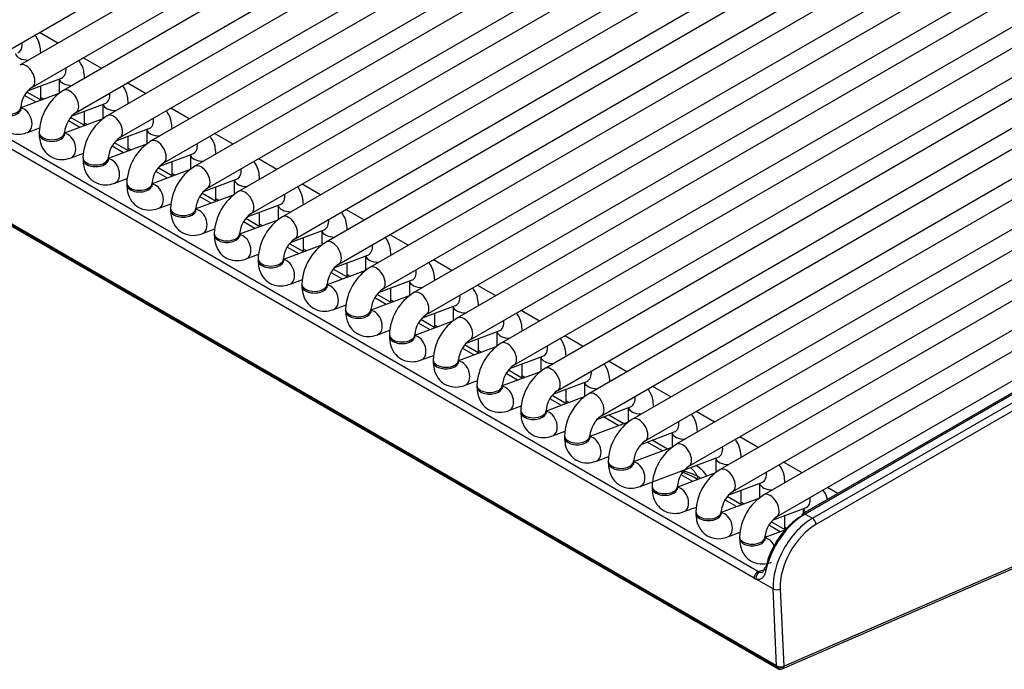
# Model space of a CAD drawing. Header units: millimetres. Extents: x 0 to 287, y 0 to 200.
# Tile 32 of 47: x 214 to 224, y 91 to 97. Entities that reach past the tile are written whole.
import ezdxf

# ---------------------------------------------------------------- set-up
doc = ezdxf.new("R2010")
doc.units = ezdxf.units.MM
doc.layers.add('130.652_BW4C_CTM', color=7, linetype='Continuous')
doc.layers.add('Standard', color=7, linetype='Continuous')

# ---------------------------------------------------------------- blocks, each defined once
blk = doc.blocks.new('SE3')
at = {"layer": '130.652_BW4C_CTM', "color": 7, "linetype": 'Continuous'}
for p, q in [((221.8791, 90.7358), (199.3224, 103.7589)), ((199.3234, 103.7494), (221.8801, 90.7263)), ((199.3335, 103.7314), (221.8902, 90.7083)), ((214.1014, 96.6961), (222.1795, 101.3599)), ((222.1849, 101.1528), (214.4085, 96.6631)), ((214.5335, 96.4466), (222.3025, 100.932)), ((222.4845, 100.8269), (214.8405, 96.4137)), ((214.9655, 96.1972), (222.7345, 100.6826)), ((225.6904, 100.6823), (216.5687, 95.4159)), ((222.9166, 100.5775), (215.2726, 96.1642)), ((215.3976, 95.9477), (223.248, 100.4802)), ((216.6937, 95.1994), (225.8154, 100.4658)), ((226.1224, 100.4329), (217.0007, 95.1665)), ((223.4193, 100.3689), (215.7046, 95.9148)), ((215.8296, 95.6983), (223.6693, 100.2246)), ((217.1257, 94.95), (226.2474, 100.2164)), ((223.8514, 100.1194), (216.1366, 95.6654)), ((226.5545, 100.1834), (217.4328, 94.917)), ((216.2616, 95.4489), (224.1054, 99.9774)), ((217.5578, 94.7005), (226.6795, 99.9669)), ((226.9865, 99.934), (217.8648, 94.6676)), ((217.9898, 94.4511), (227.1115, 99.7175)), ((227.4185, 99.6846), (218.2969, 94.4182)), ((218.4219, 94.2017), (227.5435, 99.4681)), ((227.8506, 99.4351), (218.7289, 94.1687)), ((218.8539, 93.9522), (227.9756, 99.2186)), ((228.2826, 99.1857), (219.1609, 93.9193)), ((219.2859, 93.7028), (228.4076, 98.9692)), ((228.6465, 98.8969), (219.593, 93.6698)), ((219.718, 93.4533), (228.654, 98.6126)), ((228.6595, 98.4055), (220.025, 93.4204)), ((220.15, 93.2039), (228.667, 98.1212)), ((228.6725, 97.9141), (220.4571, 93.171)), ((220.5821, 92.9545), (228.68, 97.6298)), ((228.687, 97.4236), (220.8891, 92.9215)), ((214.7856, 96.8809), (214.6036, 96.986)), ((221.0141, 92.705), (228.5583, 97.0606)), ((228.6397, 96.8975), (221.3212, 92.6721)), ((212.7653, 96.8267), (221.7007, 91.6679)), ((221.6563, 91.6006), (212.7208, 96.7595)), ((214.6158, 96.7828), (214.6158, 96.7851)), ((215.2177, 96.6314), (215.0356, 96.7365)), ((221.4462, 92.4556), (228.7647, 96.6809)), ((229.0718, 96.648), (221.7532, 92.4226)), ((214.4947, 96.4135), (214.8205, 96.5352)), ((214.7978, 96.5268), (214.7978, 96.3834)), ((215.0478, 96.5334), (215.0478, 96.5356)), ((214.6158, 96.3177), (214.6158, 96.4587)), ((215.6497, 96.382), (215.4677, 96.4871)), ((221.8782, 92.2061), (229.1968, 96.4315)), ((214.7958, 96.382), (214.4192, 96.2412)), ((214.5701, 96.2976), (214.4565, 96.3632)), ((214.6189, 96.3159), (214.4791, 96.3966)), ((214.6158, 96.3433), (214.6458, 96.3259)), ((214.4192, 96.2323), (214.4192, 96.2487)), ((214.9268, 96.164), (215.2525, 96.2858)), ((215.0478, 96.0683), (215.0478, 96.2093)), ((215.2299, 96.2773), (215.2299, 96.134)), ((215.4799, 96.2839), (215.4799, 96.2862)), ((216.0818, 96.1326), (215.8997, 96.2377)), ((229.1036, 96.2587), (222.1351, 92.2354)), ((229.1286, 96.2562), (222.1601, 92.233)), ((222.2321, 92.1914), (229.2005, 96.2147)), ((215.2279, 96.1326), (214.8512, 95.9918)), ((215.0022, 96.0482), (214.8886, 96.1138)), ((215.051, 96.0664), (214.9111, 96.1472)), ((229.2358, 96.1534), (222.2674, 92.1302)), ((214.484, 95.9986), (214.6063, 96.0443)), ((215.0478, 96.0938), (215.0778, 96.0765)), ((215.3588, 95.9146), (215.6846, 96.0364)), ((215.6619, 96.0279), (215.6619, 95.8845)), ((215.9119, 96.0345), (215.9119, 96.0368)), ((214.6012, 95.9992), (214.6012, 95.9829)), ((214.8512, 95.9829), (214.8512, 95.9992)), ((215.4799, 95.8188), (215.4799, 95.9598)), ((216.5138, 95.8831), (216.3318, 95.9882)), ((215.6599, 95.8831), (215.2833, 95.7424)), ((215.4342, 95.7988), (215.3206, 95.8644)), ((215.483, 95.817), (215.3432, 95.8978)), ((215.4799, 95.8444), (215.5099, 95.827)), ((214.9161, 95.7491), (215.0383, 95.7948)), ((215.0333, 95.7498), (215.0333, 95.7335)), ((215.2833, 95.7335), (215.2833, 95.7498)), ((215.7909, 95.6652), (216.1166, 95.7869)), ((216.0939, 95.7784), (216.0939, 95.6351)), ((216.3439, 95.785), (216.3439, 95.7873)), ((216.9459, 95.6337), (216.7638, 95.7388)), ((216.092, 95.6337), (215.7153, 95.4929)), ((215.9151, 95.5676), (215.7752, 95.6483)), ((215.9119, 95.5694), (215.9119, 95.7104)), ((215.3481, 95.4997), (215.4703, 95.5454)), ((215.8663, 95.5493), (215.7527, 95.6149)), ((215.9119, 95.5949), (215.9419, 95.5776)), ((216.2229, 95.4157), (216.5487, 95.5375)), ((216.526, 95.529), (216.526, 95.3856)), ((216.776, 95.5356), (216.776, 95.5379)), ((215.4653, 95.5004), (215.4653, 95.484)), ((215.7153, 95.484), (215.7153, 95.5004)), ((216.3439, 95.32), (216.3439, 95.461)), ((217.3779, 95.3842), (217.1959, 95.4893)), ((216.524, 95.3842), (216.1474, 95.2435)), ((216.2983, 95.2999), (216.1847, 95.3655)), ((216.3471, 95.3181), (216.2072, 95.3989)), ((216.3439, 95.3455), (216.374, 95.3282)), ((215.7802, 95.2503), (215.9024, 95.2959)), ((215.8974, 95.2509), (215.8974, 95.2346)), ((216.1474, 95.2346), (216.1474, 95.2509)), ((216.655, 95.1663), (216.9807, 95.288)), ((216.958, 95.2796), (216.958, 95.1362)), ((217.208, 95.2862), (217.208, 95.2884)), ((217.8099, 95.1348), (217.6279, 95.2399)), ((216.7792, 95.0687), (216.6393, 95.1494)), ((216.776, 95.0705), (216.776, 95.2115)), ((216.2122, 95.0008), (216.3344, 95.0465)), ((216.956, 95.1348), (216.5794, 94.994)), ((216.7304, 95.0504), (216.6167, 95.116)), ((216.776, 95.0961), (216.806, 95.0787)), ((217.087, 94.9169), (217.4128, 95.0386)), ((217.6401, 95.0367), (217.6401, 95.039)), ((216.3294, 95.0015), (216.3294, 94.9852)), ((216.5794, 94.9852), (216.5794, 95.0015)), ((217.208, 94.8211), (217.208, 94.9621)), ((217.3901, 95.0301), (217.3901, 94.8868)), ((218.242, 94.8854), (218.0599, 94.9905)), ((217.3881, 94.8854), (217.0115, 94.7446)), ((217.1624, 94.801), (217.0488, 94.8666)), ((217.2112, 94.8192), (217.0713, 94.9)), ((217.208, 94.8466), (217.2381, 94.8293)), ((216.6443, 94.7514), (216.7665, 94.7971)), ((216.7615, 94.752), (216.7615, 94.7357)), ((217.0115, 94.7357), (217.0115, 94.752)), ((217.519, 94.6674), (217.8448, 94.7892)), ((217.8221, 94.7807), (217.8221, 94.6373)), ((218.0721, 94.7873), (218.0721, 94.7896)), ((217.6432, 94.5698), (217.5034, 94.6506)), ((217.6401, 94.5716), (217.6401, 94.7126)), ((218.674, 94.6359), (218.492, 94.741)), ((217.8201, 94.6359), (217.4435, 94.4952)), ((217.5944, 94.5516), (217.4808, 94.6172)), ((217.6401, 94.5972), (217.6701, 94.5798)), ((217.0763, 94.5019), (217.1985, 94.5476)), ((217.1935, 94.5026), (217.1935, 94.4863)), ((217.4435, 94.4863), (217.4435, 94.5026)), ((217.9511, 94.418), (218.2768, 94.5397)), ((218.0721, 94.3222), (218.0721, 94.4632)), ((218.2542, 94.5312), (218.2542, 94.3879)), ((218.5042, 94.5378), (218.5042, 94.5401)), ((219.1061, 94.3865), (218.924, 94.4916)), ((218.2522, 94.3865), (217.8755, 94.2457)), ((218.0265, 94.3021), (217.9129, 94.3677)), ((218.0753, 94.3204), (217.9354, 94.4011)), ((217.5083, 94.2525), (217.6306, 94.2982)), ((218.0721, 94.3477), (218.1021, 94.3304)), ((218.3831, 94.1685), (218.7089, 94.2903)), ((218.6862, 94.2818), (218.6862, 94.1384)), ((218.9362, 94.2884), (218.9362, 94.2907)), ((217.6255, 94.2532), (217.6255, 94.2368)), ((217.8755, 94.2368), (217.8755, 94.2532)), ((218.5042, 94.0728), (218.5042, 94.2138)), ((219.5381, 94.137), (219.3561, 94.2421)), ((218.6842, 94.137), (218.3076, 93.9963)), ((218.4585, 94.0527), (218.3449, 94.1183)), ((218.5073, 94.0709), (218.3675, 94.1517)), ((218.5042, 94.0983), (218.5342, 94.081)), ((217.9404, 94.0031), (218.0626, 94.0487)), ((218.0576, 94.0037), (218.0576, 93.9874)), ((218.3076, 93.9874), (218.3076, 94.0037)), ((218.8152, 93.9191), (219.1409, 94.0408)), ((219.1182, 94.0324), (219.1182, 93.889)), ((219.3682, 94.039), (219.3682, 94.0412)), ((219.9701, 93.8876), (219.7881, 93.9927)), ((219.1163, 93.8876), (218.7396, 93.7468)), ((218.9394, 93.8215), (218.7995, 93.9022)), ((218.9362, 93.8233), (218.9362, 93.9643)), ((218.3724, 93.7536), (218.4946, 93.7993)), ((218.8906, 93.8032), (218.777, 93.8688)), ((218.9362, 93.8489), (218.9662, 93.8315)), ((219.2472, 93.6697), (219.573, 93.7914)), ((219.5503, 93.7829), (219.5503, 93.6396)), ((219.8003, 93.7895), (219.8003, 93.7918)), ((218.4896, 93.7543), (218.4896, 93.738)), ((218.7396, 93.738), (218.7396, 93.7543)), ((219.3682, 93.5739), (219.3682, 93.7149)), ((220.4022, 93.6382), (220.2201, 93.7433)), ((219.5483, 93.6382), (219.1717, 93.4974)), ((219.3226, 93.5538), (219.209, 93.6194)), ((219.3714, 93.572), (219.2315, 93.6528)), ((219.3682, 93.5994), (219.3983, 93.5821)), ((218.8045, 93.5042), (218.9267, 93.5499)), ((218.9217, 93.5048), (218.9217, 93.4885)), ((219.1717, 93.4885), (219.1717, 93.5048)), ((219.6792, 93.4202), (220.005, 93.542)), ((219.9823, 93.5335), (219.9823, 93.3901)), ((220.2323, 93.5401), (220.2323, 93.5424)), ((220.8342, 93.3887), (220.6522, 93.4938)), ((219.9803, 93.3887), (219.6037, 93.248)), ((219.8034, 93.3226), (219.6636, 93.4034)), ((219.8003, 93.3244), (219.8003, 93.4654)), ((219.2365, 93.2547), (219.3587, 93.3004)), ((219.7547, 93.3044), (219.641, 93.37)), ((219.8003, 93.35), (219.8303, 93.3326)), ((220.1113, 93.1708), (220.437, 93.2925)), ((220.6644, 93.2906), (220.6644, 93.2929)), ((219.3537, 93.2554), (219.3537, 93.2391)), ((219.6037, 93.2391), (219.6037, 93.2554)), ((220.321, 93.1051), (220.1696, 93.1926)), ((220.3698, 93.1234), (220.2234, 93.2079)), ((220.2323, 93.2027), (220.2323, 93.216)), ((220.4144, 93.284), (220.4144, 93.1407)), ((221.2663, 93.1393), (221.0842, 93.2444)), ((220.4124, 93.1393), (220.0357, 92.9985)), ((221.9352, 90.7057), (227.4243, 93.0966)), ((221.9506, 90.7311), (227.4397, 93.1221)), ((219.6685, 93.0053), (219.7908, 93.051)), ((219.7857, 93.006), (219.7857, 92.9896)), ((220.0357, 92.9896), (220.0357, 93.006)), ((220.5433, 92.9213), (220.8691, 93.0431)), ((220.8464, 93.0346), (220.8464, 92.8912)), ((221.0964, 93.0412), (221.0964, 93.0435)), ((220.7531, 92.8557), (220.6016, 92.9431)), ((220.8018, 92.8739), (220.6504, 92.9614)), ((220.6644, 92.9533), (220.6644, 92.9666)), ((221.6983, 92.8898), (221.5163, 92.9949)), ((220.8444, 92.8898), (220.4678, 92.7491)), ((220.1006, 92.7559), (220.2228, 92.8015)), ((220.2178, 92.7565), (220.2178, 92.7402)), ((220.4678, 92.7402), (220.4678, 92.7565)), ((220.5326, 92.5064), (221.3011, 92.7936)), ((221.0874, 92.7091), (221.0825, 92.7119)), ((221.0964, 92.7036), (221.0964, 92.7171)), ((221.2785, 92.7852), (221.2785, 92.6418)), ((221.5285, 92.7918), (221.5285, 92.794)), ((222.1304, 92.6404), (221.9483, 92.7455)), ((221.2765, 92.6404), (220.8998, 92.4996)), ((221.0508, 92.5561), (220.9372, 92.6216)), ((221.0996, 92.5743), (221.0776, 92.5869)), ((221.4074, 92.4225), (221.7332, 92.5442)), ((221.7105, 92.5357), (221.7105, 92.3924)), ((221.9605, 92.5423), (221.9605, 92.5446)), ((220.6498, 92.5071), (220.6498, 92.4908)), ((220.8998, 92.4908), (220.8998, 92.5071)), ((221.5285, 92.3267), (221.5285, 92.4677)), ((222.4835, 92.4365), (222.3804, 92.4961)), ((221.7085, 92.391), (221.3319, 92.2502)), ((221.4828, 92.3066), (221.3692, 92.3722)), ((221.5316, 92.3248), (221.3918, 92.4056)), ((221.5285, 92.3522), (221.5585, 92.3349)), ((220.9647, 92.257), (221.0869, 92.3027)), ((221.0819, 92.2576), (221.0819, 92.2413)), ((221.3319, 92.2413), (221.3319, 92.2576)), ((221.8395, 92.173), (222.1652, 92.2948)), ((222.1425, 92.2863), (222.1425, 92.2397)), ((222.1601, 92.233), (222.2321, 92.1914)), ((221.9149, 92.0572), (221.8012, 92.1228)), ((221.9619, 92.0764), (221.8238, 92.1562)), ((221.9605, 92.0772), (221.9605, 92.2182)), ((221.3967, 92.0075), (221.5189, 92.0532)), ((221.9598, 92.074), (221.7639, 92.0008)), ((221.9605, 92.1028), (221.9771, 92.0932)), ((221.5139, 92.0082), (221.5139, 91.9919)), ((221.7639, 91.9919), (221.7639, 92.0082)), ((221.7007, 91.6679), (221.7538, 91.6825)), ((221.8437, 91.4946), (221.6764, 91.5912)), ((221.8791, 90.7358), (221.8437, 91.4946)), ((221.9144, 91.4967), (221.9501, 90.7309)), ((221.8801, 90.7263), (221.8791, 90.7358)), ((221.9501, 90.7309), (221.9506, 90.7311))]:
    blk.add_line(p, q, dxfattribs=at)
for centre, radius, start, end in [((214.685, 96.2272), 0.2667, 124.62489, 175.37511), ((215.1132, 95.98), 0.5123, 122.15499, 177.845), ((215.117, 95.9777), 0.2667, 124.62489, 175.37511), ((215.5452, 95.7305), 0.5123, 122.15499, 177.845), ((215.5491, 95.7283), 0.2667, 124.62489, 175.37511), ((215.9772, 95.4811), 0.5123, 122.15499, 177.845), ((215.9811, 95.4789), 0.2667, 124.62489, 175.37511), ((216.4093, 95.2317), 0.5123, 122.15499, 177.845), ((216.4132, 95.2294), 0.2667, 124.62489, 175.37511), ((216.8413, 94.9822), 0.5123, 122.15499, 177.845), ((216.8452, 94.98), 0.2667, 124.62489, 175.37511), ((217.2734, 94.7328), 0.5123, 122.15499, 177.845), ((217.2772, 94.7305), 0.2667, 124.62489, 175.37511), ((217.7054, 94.4833), 0.5123, 122.15499, 177.845), ((217.7093, 94.4811), 0.2667, 124.62489, 175.37511), ((218.1375, 94.2339), 0.5123, 122.15499, 177.845), ((218.1413, 94.2317), 0.2667, 124.62489, 175.37511), ((218.5695, 93.9845), 0.5123, 122.15499, 177.845), ((218.5734, 93.9822), 0.2667, 124.62489, 175.37511), ((219.0015, 93.735), 0.5123, 122.15499, 177.845), ((219.0054, 93.7328), 0.2667, 124.62489, 175.37511), ((219.4336, 93.4856), 0.5123, 122.15499, 177.845), ((219.4375, 93.4833), 0.2667, 124.62489, 175.37511), ((219.8656, 93.2361), 0.5123, 122.15499, 177.845), ((219.8695, 93.2339), 0.2667, 124.62489, 175.37511), ((220.2977, 92.9867), 0.5123, 122.15499, 177.845), ((220.3015, 92.9845), 0.2667, 124.62489, 175.37511), ((220.7297, 92.7373), 0.5123, 122.15499, 177.845), ((220.7336, 92.735), 0.2667, 124.62489, 175.37511), ((221.1618, 92.4878), 0.5123, 122.15499, 177.845), ((220.9374, 92.4493), 0.3, 32.08862, 60), ((221.1656, 92.4856), 0.2667, 124.62489, 175.37511), ((221.5938, 92.2384), 0.5123, 122.15499, 177.845), ((220.973, 92.3839), 0.2552, 52.48731, 60.05028), ((221.5977, 92.2361), 0.2667, 124.62489, 175.37511), ((222.0258, 91.9889), 0.5123, 122.15499, 177.845), ((222.0297, 91.9867), 0.2667, 124.62489, 175.37511), ((221.9152, 90.7516), 0.05, 240, 293.53653)]:
    blk.add_arc(centre, radius, start, end, dxfattribs=at)
for centre, major_axis, ratio, start_param, end_param in [((214.3447, 96.9018), (-0.0438, 0.1171), 0.668835, 3.141593, 4.350834), ((214.4908, 96.7851), (0.125, 0), 0.57735, 3.260392, 4.744528), ((214.4908, 96.7851), (0.125, 0), 0.57735, 6.251047, 6.283185), ((214.471, 96.5549), (0.0625, -0.1083), 0.57735, 0.009956, 3.14127), ((214.7767, 96.6523), (-0.0438, 0.1171), 0.668835, 3.141593, 4.350834), ((214.9228, 96.5356), (0.125, 0), 0.57735, 3.260392, 4.744528), ((214.9228, 96.5356), (0.125, 0), 0.57735, 6.251047, 6.283185), ((214.903, 96.3054), (0.0625, -0.1083), 0.57735, 0.009956, 3.14127), ((215.2088, 96.4029), (-0.0438, 0.1171), 0.668835, 3.141593, 4.350834), ((214.2942, 96.2487), (0.125, 0), 0.57735, 3.142019, 6.273438), ((214.2942, 96.2323), (0.125, 0), 0.57735, 3.141593, 6.283185), ((214.4403, 96.1157), (-0.0438, 0.1171), 0.668835, 3.14151, 6.010802), ((215.3549, 96.2862), (0.125, 0), 0.57735, 3.260392, 4.744528), ((215.3549, 96.2862), (0.125, 0), 0.57735, 6.251047, 6.283185), ((215.3351, 96.056), (0.0625, -0.1083), 0.57735, 0.009956, 3.14127), ((215.6408, 96.1534), (-0.0438, 0.1171), 0.668835, 3.141593, 4.350834), ((215.7869, 96.0368), (0.125, 0), 0.57735, 3.260392, 4.744528), ((215.7869, 96.0368), (0.125, 0), 0.57735, 6.251047, 6.283185), ((214.7262, 95.9992), (0.125, 0), 0.57735, 3.142019, 6.273438), ((214.7262, 95.9829), (0.125, 0), 0.57735, 3.141593, 6.283185), ((214.8723, 95.8662), (-0.0438, 0.1171), 0.668835, 3.14151, 6.010802), ((215.7671, 95.8065), (0.0625, -0.1083), 0.57735, 0.009956, 3.14127), ((216.0729, 95.904), (-0.0438, 0.1171), 0.668835, 3.141593, 4.350834), ((215.1583, 95.7498), (0.125, 0), 0.57735, 3.142019, 6.273438), ((215.1583, 95.7335), (0.125, 0), 0.57735, 3.141593, 6.283185), ((215.3044, 95.6168), (-0.0438, 0.1171), 0.668835, 3.14151, 6.010802), ((216.2189, 95.7873), (0.125, 0), 0.57735, 3.260392, 4.744528), ((216.2189, 95.7873), (0.125, 0), 0.57735, 6.251047, 6.283185), ((216.1991, 95.5571), (0.0625, -0.1083), 0.57735, 0.009956, 3.14127), ((216.5049, 95.6546), (-0.0438, 0.1171), 0.668835, 3.141593, 4.350834), ((216.651, 95.5379), (0.125, 0), 0.57735, 3.260392, 4.744528), ((216.651, 95.5379), (0.125, 0), 0.57735, 6.251047, 6.283185), ((215.5903, 95.5004), (0.125, 0), 0.57735, 3.142019, 6.273438), ((215.5903, 95.484), (-0.125, 0), 0.57735, 0, 3.141593), ((215.7364, 95.3673), (-0.0438, 0.1171), 0.668835, 3.14151, 6.010802), ((216.6312, 95.3077), (0.0625, -0.1083), 0.57735, 0.009956, 3.14127), ((216.9369, 95.4051), (-0.0438, 0.1171), 0.668835, 3.141593, 4.350834), ((216.0224, 95.2509), (0.125, 0), 0.57735, 3.142019, 6.273438), ((216.0224, 95.2346), (-0.125, 0), 0.57735, 0, 3.141593), ((216.1684, 95.1179), (-0.0438, 0.1171), 0.668835, 3.14151, 6.010802), ((217.083, 95.2884), (0.125, 0), 0.57735, 3.260392, 4.744528), ((217.083, 95.2884), (0.125, 0), 0.57735, 6.251047, 6.283185), ((217.0632, 95.0582), (0.0625, -0.1083), 0.57735, 0.009956, 3.14127), ((217.369, 95.1557), (-0.0438, 0.1171), 0.668835, 3.141593, 4.350834), ((217.5151, 95.039), (0.125, 0), 0.57735, 6.251047, 6.283185), ((216.4544, 95.0015), (0.125, 0), 0.57735, 3.142019, 6.273438), ((216.4544, 94.9852), (-0.125, 0), 0.57735, 0, 3.141593), ((216.6005, 94.8685), (-0.0438, 0.1171), 0.668835, 3.14151, 6.010802), ((217.5151, 95.039), (0.125, 0), 0.57735, 3.260392, 4.744528), ((217.4953, 94.8088), (0.0625, -0.1083), 0.57735, 0.009956, 3.14127), ((217.801, 94.9062), (-0.0438, 0.1171), 0.668835, 3.141593, 4.350834), ((216.8865, 94.752), (0.125, 0), 0.57735, 3.142019, 6.273438), ((217.9471, 94.7896), (0.125, 0), 0.57735, 3.260392, 4.744528), ((217.9471, 94.7896), (0.125, 0), 0.57735, 6.251047, 6.283185), ((216.8865, 94.7357), (-0.125, 0), 0.57735, 0, 3.141593), ((217.0325, 94.619), (-0.0438, 0.1171), 0.668835, 3.14151, 6.010802), ((217.9273, 94.5593), (0.0625, -0.1083), 0.57735, 0.009956, 3.14127), ((218.2331, 94.6568), (-0.0438, 0.1171), 0.668835, 3.141593, 4.350834), ((217.3185, 94.5026), (0.125, 0), 0.57735, 3.142019, 6.273438), ((217.3185, 94.4863), (-0.125, 0), 0.57735, 0, 3.141593), ((217.4646, 94.3696), (-0.0438, 0.1171), 0.668835, 3.14151, 6.010802), ((218.3792, 94.5401), (0.125, 0), 0.57735, 3.260392, 4.744528), ((218.3792, 94.5401), (0.125, 0), 0.57735, 6.251047, 6.283185), ((218.3594, 94.3099), (0.0625, -0.1083), 0.57735, 0.009956, 3.14127), ((218.6651, 94.4074), (-0.0438, 0.1171), 0.668835, 3.141593, 4.350834), ((218.8112, 94.2907), (0.125, 0), 0.57735, 3.260392, 4.744528), ((218.8112, 94.2907), (0.125, 0), 0.57735, 6.251047, 6.283185), ((217.7505, 94.2532), (0.125, 0), 0.57735, 3.142019, 6.273438), ((217.7505, 94.2368), (-0.125, 0), 0.57735, 0, 3.141593), ((217.8966, 94.1201), (-0.0438, 0.1171), 0.668835, 3.14151, 6.010802), ((218.7914, 94.0605), (0.0625, -0.1083), 0.57735, 0.009956, 3.14127), ((219.0972, 94.1579), (-0.0438, 0.1171), 0.668835, 3.141593, 4.350834), ((218.1826, 94.0037), (0.125, 0), 0.57735, 3.142019, 6.273438), ((218.1826, 93.9874), (-0.125, 0), 0.57735, 0, 3.141593), ((218.3287, 93.8707), (-0.0438, 0.1171), 0.668835, 3.14151, 6.010802), ((219.2432, 94.0412), (0.125, 0), 0.57735, 3.260392, 4.744528), ((219.2432, 94.0412), (0.125, 0), 0.57735, 6.251047, 6.283185), ((219.2234, 93.811), (0.0625, -0.1083), 0.57735, 0.009956, 3.14127), ((219.5292, 93.9085), (-0.0438, 0.1171), 0.668835, 3.141593, 4.350834), ((219.6753, 93.7918), (0.125, 0), 0.57735, 3.260392, 4.744528), ((219.6753, 93.7918), (0.125, 0), 0.57735, 6.251047, 6.283185), ((218.6146, 93.7543), (0.125, 0), 0.57735, 3.142019, 6.273438), ((218.6146, 93.738), (-0.125, 0), 0.57735, 0, 3.141593), ((218.7607, 93.6213), (-0.0438, 0.1171), 0.668835, 3.14151, 6.010802), ((219.6555, 93.5616), (0.0625, -0.1083), 0.57735, 0.009956, 3.14127), ((219.9612, 93.6591), (-0.0438, 0.1171), 0.668835, 3.141593, 4.350834), ((219.0467, 93.5048), (0.125, 0), 0.57735, 3.142019, 6.273438), ((219.0467, 93.4885), (-0.125, 0), 0.57735, 0, 3.141593), ((219.1927, 93.3718), (-0.0438, 0.1171), 0.668835, 3.14151, 6.010802), ((220.1073, 93.5424), (0.125, 0), 0.57735, 3.260392, 4.744528), ((220.1073, 93.5424), (0.125, 0), 0.57735, 6.251047, 6.283185), ((220.0875, 93.3121), (0.0625, -0.1083), 0.57735, 0.009956, 3.14127), ((220.3933, 93.4096), (-0.0438, 0.1171), 0.668835, 3.141593, 4.350834), ((220.5394, 93.2929), (0.125, 0), 0.57735, 6.251047, 6.283185), ((219.4787, 93.2554), (0.125, 0), 0.57735, 3.142019, 6.273438), ((219.4787, 93.2391), (-0.125, 0), 0.57735, 0, 3.141593), ((219.6248, 93.1224), (-0.0438, 0.1171), 0.668835, 3.14151, 6.010802), ((220.0734, 92.9481), (-0.15, -0.2598), 0.57735, 3.141593, 3.175578), ((220.5394, 93.2929), (0.125, 0), 0.57735, 3.260392, 4.744528), ((220.5196, 93.0627), (0.0625, -0.1083), 0.57735, 0.009956, 3.14127), ((220.8253, 93.1602), (-0.0438, 0.1171), 0.668835, 3.141593, 4.350834), ((219.9107, 93.006), (0.125, 0), 0.57735, 3.142019, 6.273438), ((220.9714, 93.0435), (0.125, 0), 0.57735, 3.260392, 4.744528), ((220.9714, 93.0435), (0.125, 0), 0.57735, 6.251047, 6.283185), ((219.9107, 92.9896), (-0.125, 0), 0.57735, 0, 3.141593), ((220.0568, 92.8729), (-0.0438, 0.1171), 0.668835, 3.14151, 6.010802), ((220.9516, 92.8133), (0.0625, -0.1083), 0.57735, 0.009956, 3.14127), ((221.2574, 92.9107), (-0.0438, 0.1171), 0.668835, 3.141593, 4.350834), ((220.3428, 92.7565), (0.125, 0), 0.57735, 3.142019, 6.273438), ((220.3428, 92.7402), (-0.125, 0), 0.57735, 0, 3.141593), ((220.4889, 92.6235), (-0.0438, 0.1171), 0.668835, 3.14151, 6.010802), ((220.9374, 92.4493), (-0.15, -0.2598), 0.57735, 3.141593, 3.175007), ((221.4035, 92.794), (0.125, 0), 0.57735, 3.260392, 4.744528), ((221.4035, 92.794), (0.125, 0), 0.57735, 6.251047, 6.283185), ((220.7862, 92.4088), (0.487, -0.1119), 0.547966, 0.997821, 1.406022), ((220.7862, 92.4088), (0.4882, -0.0272), 0.555975, 0.902978, 1.272503), ((220.9374, 92.4493), (-0.0776, 0.2898), 0.707107, 5.081543, 5.49076), ((221.3837, 92.5638), (0.0625, -0.1083), 0.57735, 0.009956, 3.14127), ((221.6894, 92.6613), (-0.0438, 0.1171), 0.668835, 3.141593, 4.350834), ((221.1548, 92.657), (0.0542, 0.084), 0.256562, 2.390676, 3.038717), ((221.8355, 92.5446), (0.125, 0), 0.57735, 3.260392, 4.744528), ((221.8355, 92.5446), (0.125, 0), 0.57735, 6.251047, 6.283185), ((220.7748, 92.5071), (0.125, 0), 0.57735, 3.142019, 6.273438), ((220.7748, 92.4908), (-0.125, 0), 0.57735, 0, 3.141593), ((220.9209, 92.3741), (-0.0438, 0.1171), 0.668835, 3.14151, 6.010802), ((221.8157, 92.3144), (0.0625, -0.1083), 0.57735, 0.009956, 3.14127), ((222.1215, 92.4119), (-0.0438, 0.1171), 0.668835, 3.141593, 4.350834), ((221.2069, 92.2576), (0.125, 0), 0.57735, 3.142019, 6.273438), ((221.2069, 92.2413), (-0.125, 0), 0.57735, 0, 3.141593), ((221.353, 92.1246), (-0.0438, 0.1171), 0.668835, 3.14151, 6.010802), ((222.1478, 91.791), (0.2877, 0.4689), 0.558749, 0.80029, 2.133937), ((222.1601, 92.1921), (0.025, -0.0433), 0.57735, 3.141593, 3.892084), ((222.1601, 92.1921), (0.025, -0.0433), 0.57735, 2.356195, 3.141593), ((222.2675, 92.2952), (0.125, 0), 0.57735, 3.260392, 3.762517), ((222.1125, 91.8128), (-0.2626, -0.4256), 0.556861, 3.943267, 5.276914), ((222.2321, 91.7424), (-0.275, -0.4763), 0.57735, 3.926991, 5.550147), ((222.2674, 91.722), (0.25, 0.433), 0.57735, 0.785398, 2.408554), ((222.2321, 92.1506), (-0.025, 0.0433), 0.57735, 3.926991, 5.497787), ((221.6389, 92.0082), (0.125, 0), 0.57735, 3.142019, 6.273438), ((221.6389, 91.9919), (-0.125, 0), 0.57735, 0, 3.141593), ((221.785, 91.8752), (-0.0438, 0.1171), 0.668835, 4.882324, 6.010802), ((221.6916, 91.6231), (-0.025, -0.0433), 0.57735, 3.665191, 5.550147), ((221.7117, 91.6137), (0.0166, 0.0472), 0.687149, 0.413232, 2.290496), ((221.686, 91.7482), (0.0601, -0.0858), 0.460877, -0.783198, -0.591119), ((221.807, 91.6868), (0.0489, -0.0106), 0.444893, 3.113848, 4.033186), ((221.807, 91.6868), (0.0489, -0.0106), 0.444893, 2.470589, 3.113848), ((221.6507, 91.7257), (0.0775, -0.1326), 0.548038, -0.76518, -0.573101), ((221.879, 91.5172), (-0.0499, -0.0023), 0.606775, 0.757811, 2.328607), ((221.9147, 90.7513), (0.0501, -0.0045), 0.503419, 3.968267, 5.539064), ((221.9152, 90.7516), (-0.0497, -0.0056), 0.643408, 0.716376, 2.287173), ((221.9152, 90.7516), (0.025, 0.0433), 0.57735, 2.478367, 3.141593), ((221.9152, 90.7516), (-0.02, 0.0458), 0.643408, 3.141593, 3.996013)]:
    blk.add_ellipse(centre, major_axis=major_axis, ratio=ratio, start_param=start_param, end_param=end_param, dxfattribs=at)
for points, knots in [([(214.6158, 96.7851), (214.6145, 96.8118), (214.6106, 96.8662), (214.5851, 96.9256), (214.5614, 96.9561), (214.5579, 96.9602)], [0, 0, 0, 0, 0.1517696, 0.3642471, 0.3982305, 0.3982305, 0.3982305, 0.3982305]), ([(215.0478, 96.5356), (215.0466, 96.5624), (215.0427, 96.6168), (215.0172, 96.6762), (214.9934, 96.7067), (214.99, 96.7108)], [0, 0, 0, 0, 0.1517696, 0.3642471, 0.3982305, 0.3982305, 0.3982305, 0.3982305]), ([(215.4799, 96.2862), (215.4786, 96.3129), (215.4747, 96.3673), (215.4492, 96.4267), (215.4254, 96.4572), (215.422, 96.4613)], [0, 0, 0, 0, 0.1517696, 0.3642471, 0.3982305, 0.3982305, 0.3982305, 0.3982305]), ([(214.1692, 96.2323), (214.1705, 96.2056), (214.1744, 96.1512), (214.2098, 96.0686), (214.2801, 96.0039), (214.3674, 95.9762), (214.4394, 95.9835), (214.4741, 95.9951), (214.484, 95.9986)], [0, 0, 0, 0, 0.15177, 0.364247, 0.554002, 0.752572, 0.939013, 1, 1, 1, 1]), ([(214.4215, 96.2136), (214.4215, 96.2135), (214.4211, 96.2145), (214.4194, 96.222), (214.4192, 96.2303), (214.4192, 96.2323)], [0.7480452, 0.7480452, 0.7480452, 0.7480452, 0.8126708, 0.9621865, 1, 1, 1, 1]), ([(215.9119, 96.0368), (215.9106, 96.0635), (215.9067, 96.1179), (215.8813, 96.1773), (215.8575, 96.2078), (215.8541, 96.2119)], [0, 0, 0, 0, 0.1517696, 0.3642471, 0.3982305, 0.3982305, 0.3982305, 0.3982305]), ([(214.6012, 95.9829), (214.6025, 95.9562), (214.6064, 95.9018), (214.6418, 95.8192), (214.7122, 95.7544), (214.7994, 95.7267), (214.8715, 95.7341), (214.9061, 95.7457), (214.9161, 95.7491)], [0, 0, 0, 0, 0.15177, 0.364247, 0.554002, 0.752572, 0.939013, 1, 1, 1, 1]), ([(214.8535, 95.9641), (214.8536, 95.9641), (214.8532, 95.9651), (214.8514, 95.9725), (214.8513, 95.9809), (214.8512, 95.9829)], [0.7480452, 0.7480452, 0.7480452, 0.7480452, 0.8126708, 0.9621865, 1, 1, 1, 1]), ([(216.3439, 95.7873), (216.3427, 95.8141), (216.3388, 95.8684), (216.3133, 95.9278), (216.2895, 95.9584), (216.2861, 95.9624)], [0, 0, 0, 0, 0.1517696, 0.3642471, 0.3982305, 0.3982305, 0.3982305, 0.3982305]), ([(215.0333, 95.7335), (215.0345, 95.7067), (215.0384, 95.6523), (215.0739, 95.5697), (215.1442, 95.505), (215.2315, 95.4773), (215.3035, 95.4846), (215.3382, 95.4962), (215.3481, 95.4997)], [0, 0, 0, 0, 0.15177, 0.364247, 0.554002, 0.752572, 0.939013, 1, 1, 1, 1]), ([(215.2856, 95.7147), (215.2856, 95.7146), (215.2852, 95.7156), (215.2834, 95.7231), (215.2833, 95.7315), (215.2833, 95.7335)], [0.7480452, 0.7480452, 0.7480452, 0.7480452, 0.8126708, 0.9621865, 1, 1, 1, 1]), ([(216.776, 95.5379), (216.7747, 95.5646), (216.7708, 95.619), (216.7454, 95.6784), (216.7216, 95.7089), (216.7182, 95.713)], [0, 0, 0, 0, 0.1517696, 0.3642471, 0.3982305, 0.3982305, 0.3982305, 0.3982305]), ([(215.4653, 95.484), (215.4666, 95.4573), (215.4705, 95.4029), (215.5059, 95.3203), (215.5762, 95.2555), (215.6635, 95.2279), (215.7355, 95.2352), (215.7702, 95.2468), (215.7802, 95.2503)], [0, 0, 0, 0, 0.15177, 0.364247, 0.554002, 0.752572, 0.939013, 1, 1, 1, 1]), ([(215.7176, 95.4652), (215.7176, 95.4652), (215.7172, 95.4662), (215.7155, 95.4737), (215.7154, 95.482), (215.7153, 95.484)], [0.7480452, 0.7480452, 0.7480452, 0.7480452, 0.8126708, 0.9621865, 1, 1, 1, 1]), ([(217.208, 95.2884), (217.2068, 95.3152), (217.2029, 95.3696), (217.1774, 95.429), (217.1536, 95.4595), (217.1502, 95.4636)], [0, 0, 0, 0, 0.1517696, 0.3642471, 0.3982305, 0.3982305, 0.3982305, 0.3982305]), ([(215.8974, 95.2346), (215.8986, 95.2079), (215.9025, 95.1535), (215.938, 95.0708), (216.0083, 95.0061), (216.0956, 94.9784), (216.1676, 94.9858), (216.2022, 94.9973), (216.2122, 95.0008)], [0, 0, 0, 0, 0.15177, 0.364247, 0.554002, 0.752572, 0.939013, 1, 1, 1, 1]), ([(216.1497, 95.2158), (216.1497, 95.2157), (216.1493, 95.2168), (216.1475, 95.2242), (216.1474, 95.2326), (216.1474, 95.2346)], [0.7480452, 0.7480452, 0.7480452, 0.7480452, 0.8126708, 0.9621865, 1, 1, 1, 1]), ([(217.6401, 95.039), (217.6388, 95.0657), (217.6349, 95.1201), (217.6094, 95.1795), (217.5857, 95.21), (217.5822, 95.2141)], [0, 0, 0, 0, 0.1517696, 0.3642471, 0.3982305, 0.3982305, 0.3982305, 0.3982305]), ([(216.3294, 94.9852), (216.3307, 94.9584), (216.3346, 94.904), (216.37, 94.8214), (216.4403, 94.7567), (216.5276, 94.729), (216.5996, 94.7363), (216.6343, 94.7479), (216.6443, 94.7514)], [0, 0, 0, 0, 0.15177, 0.364247, 0.554002, 0.752572, 0.939013, 1, 1, 1, 1]), ([(216.5817, 94.9664), (216.5817, 94.9663), (216.5813, 94.9673), (216.5796, 94.9748), (216.5794, 94.9831), (216.5794, 94.9852)], [0.7480452, 0.7480452, 0.7480452, 0.7480452, 0.8126708, 0.9621865, 1, 1, 1, 1]), ([(218.0721, 94.7896), (218.0709, 94.8163), (218.067, 94.8707), (218.0415, 94.9301), (218.0177, 94.9606), (218.0143, 94.9647)], [0, 0, 0, 0, 0.1517696, 0.3642471, 0.3982305, 0.3982305, 0.3982305, 0.3982305]), ([(216.7615, 94.7357), (216.7627, 94.709), (216.7666, 94.6546), (216.802, 94.572), (216.8724, 94.5072), (216.9596, 94.4795), (217.0317, 94.4869), (217.0663, 94.4985), (217.0763, 94.5019)], [0, 0, 0, 0, 0.15177, 0.364247, 0.554002, 0.752572, 0.939013, 1, 1, 1, 1]), ([(217.0137, 94.7169), (217.0138, 94.7169), (217.0134, 94.7179), (217.0116, 94.7253), (217.0115, 94.7337), (217.0115, 94.7357)], [0.7480452, 0.7480452, 0.7480452, 0.7480452, 0.8126708, 0.9621865, 1, 1, 1, 1]), ([(218.5042, 94.5401), (218.5029, 94.5669), (218.499, 94.6212), (218.4735, 94.6806), (218.4497, 94.7112), (218.4463, 94.7152)], [0, 0, 0, 0, 0.1517696, 0.3642471, 0.3982305, 0.3982305, 0.3982305, 0.3982305]), ([(217.1935, 94.4863), (217.1948, 94.4595), (217.1987, 94.4052), (217.2341, 94.3225), (217.3044, 94.2578), (217.3917, 94.2301), (217.4637, 94.2374), (217.4984, 94.249), (217.5083, 94.2525)], [0, 0, 0, 0, 0.15177, 0.364247, 0.554002, 0.752572, 0.939013, 1, 1, 1, 1]), ([(217.4458, 94.4675), (217.4458, 94.4674), (217.4454, 94.4684), (217.4437, 94.4759), (217.4435, 94.4843), (217.4435, 94.4863)], [0.7480452, 0.7480452, 0.7480452, 0.7480452, 0.8126708, 0.9621865, 1, 1, 1, 1]), ([(218.9362, 94.2907), (218.9349, 94.3174), (218.931, 94.3718), (218.9056, 94.4312), (218.8818, 94.4617), (218.8784, 94.4658)], [0, 0, 0, 0, 0.1517696, 0.3642471, 0.3982305, 0.3982305, 0.3982305, 0.3982305]), ([(217.6255, 94.2368), (217.6268, 94.2101), (217.6307, 94.1557), (217.6661, 94.0731), (217.7365, 94.0083), (217.8237, 93.9807), (217.8958, 93.988), (217.9304, 93.9996), (217.9404, 94.0031)], [0, 0, 0, 0, 0.15177, 0.364247, 0.554002, 0.752572, 0.939013, 1, 1, 1, 1]), ([(217.8778, 94.218), (217.8779, 94.218), (217.8775, 94.219), (217.8757, 94.2265), (217.8756, 94.2348), (217.8755, 94.2368)], [0.7480452, 0.7480452, 0.7480452, 0.7480452, 0.8126708, 0.9621865, 1, 1, 1, 1]), ([(219.3682, 94.0412), (219.367, 94.068), (219.3631, 94.1224), (219.3376, 94.1818), (219.3138, 94.2123), (219.3104, 94.2164)], [0, 0, 0, 0, 0.1517696, 0.3642471, 0.3982305, 0.3982305, 0.3982305, 0.3982305]), ([(218.0576, 93.9874), (218.0588, 93.9607), (218.0627, 93.9063), (218.0982, 93.8236), (218.1685, 93.7589), (218.2558, 93.7312), (218.3278, 93.7386), (218.3624, 93.7501), (218.3724, 93.7536)], [0, 0, 0, 0, 0.15177, 0.364247, 0.554002, 0.752572, 0.939013, 1, 1, 1, 1]), ([(218.3099, 93.9686), (218.3099, 93.9685), (218.3095, 93.9696), (218.3077, 93.977), (218.3076, 93.9854), (218.3076, 93.9874)], [0.7480452, 0.7480452, 0.7480452, 0.7480452, 0.8126708, 0.9621865, 1, 1, 1, 1]), ([(219.8003, 93.7918), (219.799, 93.8185), (219.7951, 93.8729), (219.7697, 93.9323), (219.7459, 93.9628), (219.7424, 93.9669)], [0, 0, 0, 0, 0.1517696, 0.3642471, 0.3982305, 0.3982305, 0.3982305, 0.3982305]), ([(218.4896, 93.738), (218.4909, 93.7112), (218.4948, 93.6568), (218.5302, 93.5742), (218.6005, 93.5095), (218.6878, 93.4818), (218.7598, 93.4891), (218.7945, 93.5007), (218.8045, 93.5042)], [0, 0, 0, 0, 0.15177, 0.364247, 0.554002, 0.752572, 0.939013, 1, 1, 1, 1]), ([(218.7419, 93.7192), (218.7419, 93.7191), (218.7415, 93.7201), (218.7398, 93.7276), (218.7397, 93.7359), (218.7396, 93.738)], [0.7480452, 0.7480452, 0.7480452, 0.7480452, 0.8126708, 0.9621865, 1, 1, 1, 1]), ([(220.2323, 93.5424), (220.2311, 93.5691), (220.2272, 93.6235), (220.2017, 93.6829), (220.1779, 93.7134), (220.1745, 93.7175)], [0, 0, 0, 0, 0.1517696, 0.3642471, 0.3982305, 0.3982305, 0.3982305, 0.3982305]), ([(218.9217, 93.4885), (218.9229, 93.4618), (218.9268, 93.4074), (218.9623, 93.3248), (219.0326, 93.26), (219.1199, 93.2324), (219.1919, 93.2397), (219.2265, 93.2513), (219.2365, 93.2547)], [0, 0, 0, 0, 0.15177, 0.364247, 0.554002, 0.752572, 0.939013, 1, 1, 1, 1]), ([(219.1739, 93.4697), (219.174, 93.4697), (219.1736, 93.4707), (219.1718, 93.4781), (219.1717, 93.4865), (219.1717, 93.4885)], [0.7480452, 0.7480452, 0.7480452, 0.7480452, 0.8126708, 0.9621865, 1, 1, 1, 1]), ([(220.6644, 93.2929), (220.6631, 93.3197), (220.6592, 93.374), (220.6337, 93.4334), (220.61, 93.464), (220.6065, 93.468)], [0, 0, 0, 0, 0.1517696, 0.3642471, 0.3982305, 0.3982305, 0.3982305, 0.3982305]), ([(219.3537, 93.2391), (219.355, 93.2123), (219.3589, 93.158), (219.3943, 93.0753), (219.4646, 93.0106), (219.5519, 92.9829), (219.6239, 92.9902), (219.6586, 93.0018), (219.6685, 93.0053)], [0, 0, 0, 0, 0.15177, 0.364247, 0.554002, 0.752572, 0.939013, 1, 1, 1, 1]), ([(219.606, 93.2203), (219.606, 93.2202), (219.6056, 93.2212), (219.6039, 93.2287), (219.6037, 93.2371), (219.6037, 93.2391)], [0.7480452, 0.7480452, 0.7480452, 0.7480452, 0.8126708, 0.9621865, 1, 1, 1, 1]), ([(221.0964, 93.0435), (221.0952, 93.0702), (221.0912, 93.1246), (221.0658, 93.184), (221.042, 93.2145), (221.0386, 93.2186)], [0, 0, 0, 0, 0.1517696, 0.3642471, 0.3982305, 0.3982305, 0.3982305, 0.3982305]), ([(219.7857, 92.9896), (219.787, 92.9629), (219.7909, 92.9085), (219.8263, 92.8259), (219.8967, 92.7611), (219.9839, 92.7335), (220.056, 92.7408), (220.0906, 92.7524), (220.1006, 92.7559)], [0, 0, 0, 0, 0.15177, 0.364247, 0.554002, 0.752572, 0.939013, 1, 1, 1, 1]), ([(220.038, 92.9708), (220.0381, 92.9708), (220.0377, 92.9718), (220.0359, 92.9793), (220.0358, 92.9876), (220.0357, 92.9896)], [0.7480452, 0.7480452, 0.7480452, 0.7480452, 0.8126708, 0.9621865, 1, 1, 1, 1]), ([(221.5285, 92.794), (221.5272, 92.8208), (221.5233, 92.8752), (221.4978, 92.9346), (221.474, 92.9651), (221.4706, 92.9692)], [0, 0, 0, 0, 0.1517696, 0.3642471, 0.3982305, 0.3982305, 0.3982305, 0.3982305]), ([(220.2178, 92.7402), (220.219, 92.7135), (220.223, 92.6591), (220.2584, 92.5764), (220.3287, 92.5117), (220.416, 92.484), (220.488, 92.4914), (220.5227, 92.5029), (220.5326, 92.5064)], [0, 0, 0, 0, 0.15177, 0.364247, 0.554002, 0.752572, 0.939013, 1, 1, 1, 1]), ([(220.4701, 92.7214), (220.4701, 92.7213), (220.4697, 92.7224), (220.4679, 92.7298), (220.4678, 92.7382), (220.4678, 92.7402)], [0.7480452, 0.7480452, 0.7480452, 0.7480452, 0.8126708, 0.9621865, 1, 1, 1, 1]), ([(221.9605, 92.5446), (221.9592, 92.5713), (221.9553, 92.6257), (221.9299, 92.6851), (221.9061, 92.7156), (221.9027, 92.7197)], [0, 0, 0, 0, 0.1517696, 0.3642471, 0.3982305, 0.3982305, 0.3982305, 0.3982305]), ([(220.6498, 92.4908), (220.6511, 92.464), (220.655, 92.4096), (220.6904, 92.327), (220.7608, 92.2623), (220.848, 92.2346), (220.92, 92.2419), (220.9547, 92.2535), (220.9647, 92.257)], [0, 0, 0, 0, 0.15177, 0.364247, 0.554002, 0.752572, 0.939013, 1, 1, 1, 1]), ([(220.9021, 92.472), (220.9021, 92.4719), (220.9018, 92.4729), (220.9, 92.4804), (220.8999, 92.4887), (220.8998, 92.4908)], [0.7480452, 0.7480452, 0.7480452, 0.7480452, 0.8126708, 0.9621865, 1, 1, 1, 1]), ([(222.3821, 92.3776), (222.3746, 92.4058), (222.3597, 92.4386), (222.3381, 92.4662), (222.3347, 92.4703)], [0.1750509, 0.1750509, 0.1750509, 0.1750509, 0.3642471, 0.3982305, 0.3982305, 0.3982305, 0.3982305]), ([(221.0819, 92.2413), (221.0831, 92.2146), (221.087, 92.1602), (221.1225, 92.0776), (221.1928, 92.0128), (221.2801, 91.9852), (221.3521, 91.9925), (221.3867, 92.0041), (221.3967, 92.0075)], [0, 0, 0, 0, 0.15177, 0.364247, 0.554002, 0.752572, 0.939013, 1, 1, 1, 1]), ([(221.3342, 92.2225), (221.3342, 92.2225), (221.3338, 92.2235), (221.332, 92.2309), (221.3319, 92.2393), (221.3319, 92.2413)], [0.7480452, 0.7480452, 0.7480452, 0.7480452, 0.8126708, 0.9621865, 1, 1, 1, 1]), ([(221.5139, 91.9919), (221.5152, 91.9651), (221.5191, 91.9108), (221.5545, 91.8281), (221.6248, 91.7634), (221.7121, 91.7357), (221.7841, 91.743), (221.8188, 91.7546), (221.8288, 91.7581)], [0, 0, 0, 0, 0.15177, 0.364247, 0.554002, 0.752572, 0.939013, 1, 1, 1, 1]), ([(221.7662, 91.9731), (221.7662, 91.973), (221.7658, 91.9741), (221.7641, 91.9815), (221.764, 91.9899), (221.7639, 91.9919)], [0.7480452, 0.7480452, 0.7480452, 0.7480452, 0.8126708, 0.9621865, 1, 1, 1, 1]), ([(221.7727, 91.6766), (221.7693, 91.6607), (221.7647, 91.6466), (221.7531, 91.6218), (221.7463, 91.6116), (221.73, 91.5959), (221.7209, 91.5908), (221.7, 91.5864), (221.6888, 91.5872), (221.6764, 91.5912)], [0, 0, 0, 0, 0.25, 0.25, 0.5, 0.5, 0.75, 0.75, 1, 1, 1, 1]), ([(221.7577, 91.6983), (221.7568, 91.6933), (221.7545, 91.6811), (221.7472, 91.6664), (221.7406, 91.6593), (221.7398, 91.659), (221.7394, 91.6592)], [0, 0, 0, 0, 0.142462, 0.416447, 0.700847, 1, 1, 1, 1])]:
    blk.add_open_spline(points, degree=3, knots=knots, dxfattribs=at)
blk.add_open_spline([(221.7139, 91.6615), (221.7235, 91.6579), (221.732, 91.6571), (221.7393, 91.6591)], degree=3, dxfattribs=at)

msp = doc.modelspace()

# ---------------------------------------------------------------- block references
at = {"layer": 'Standard'}
msp.add_blockref('SE3', (0, 0), dxfattribs=at)

doc.saveas('drawing.dxf')
